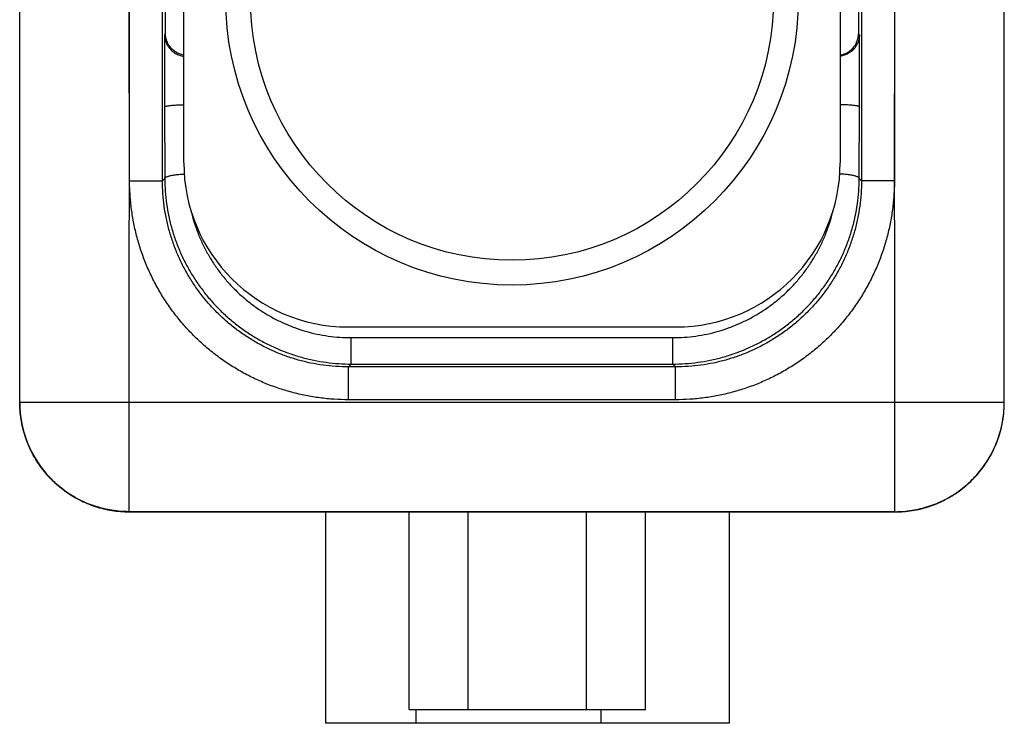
# Model space of a CAD drawing. Header units: inches. Extents: x 0.2 to 16.8, y 0.1 to 10.8.
# Tile 19 of 22: x 8.698 to 9.598, y 7.107 to 7.75. Entities that reach past the tile are written whole.
import ezdxf

# ---------------------------------------------------------------- set-up
doc = ezdxf.new("R2010")
doc.units = ezdxf.units.IN
doc.header["$LTSCALE"] = 0.935
doc.header["$MEASUREMENT"] = 0
doc.layers.get('0').update_dxf_attribs({"linetype": 'CONTINUOUS'})

msp = doc.modelspace()

# ---------------------------------------------------------------- linework, layer by layer
at = {"color": 7, "linetype": 'Continuous'}
for p, q in [((9.59847, 7.39999), (9.59847, 8.40808)), ((8.8317, 7.73657), (8.8317, 8.06068)), ((8.84847, 7.61892), (8.84847, 8.05892)), ((9.44847, 8.05892), (9.44847, 7.61892)), ((9.46523, 8.06068), (9.46523, 7.73657)), ((8.69847, 7.40012), (8.69847, 8.0533)), ((8.79886, 7.60241), (8.79899, 8.04401)), ((8.82898, 7.60241), (8.82898, 8.04401)), ((9.46795, 8.04401), (9.46795, 7.60241)), ((9.49795, 8.04401), (9.49808, 7.60241)), ((8.8317, 7.73657), (8.83083, 7.7357)), ((8.83083, 7.7357), (8.83083, 7.66986)), ((9.46611, 7.7357), (9.46523, 7.73657)), ((9.46611, 7.66986), (9.46611, 7.7357)), ((8.83083, 7.66986), (8.83107, 7.60449)), ((9.46587, 7.60449), (9.46611, 7.66986)), ((8.79899, 7.60241), (8.82898, 7.60241)), ((8.82898, 7.60241), (8.83107, 7.60449)), ((9.46587, 7.60449), (9.46795, 7.60241)), ((9.49795, 7.60241), (9.46795, 7.60241)), ((8.99847, 7.46892), (9.29847, 7.46892)), ((9.00159, 7.45914), (9.29535, 7.45914)), ((9.00159, 7.43506), (9.00159, 7.45914)), ((9.29535, 7.43506), (9.29535, 7.45914)), ((8.99896, 7.43243), (9.00159, 7.43506)), ((9.00159, 7.43506), (9.29535, 7.43506)), ((9.29535, 7.43506), (9.29798, 7.43243)), ((9.29798, 7.43243), (8.99896, 7.43243)), ((8.99896, 7.40244), (8.99896, 7.43243)), ((9.29798, 7.40244), (9.29798, 7.43243)), ((8.69847, 7.40019), (9.59847, 7.40019)), ((8.79847, 7.3001), (8.79847, 7.40019)), ((9.29798, 7.40244), (8.99896, 7.40244)), ((9.49847, 7.29999), (9.49847, 7.40019)), ((9.59581, 7.37706), (9.59732, 7.38488)), ((9.59731, 7.38483), (9.59779, 7.38833)), ((9.59369, 7.36943), (9.59582, 7.37711)), ((9.58768, 7.3548), (9.591, 7.36205)), ((9.59097, 7.362), (9.59371, 7.36949)), ((9.58383, 7.34788), (9.58771, 7.35485)), ((9.57943, 7.34129), (9.58386, 7.34793)), ((9.56916, 7.32925), (9.57457, 7.33511)), ((9.57453, 7.33507), (9.57947, 7.34134)), ((9.56334, 7.32387), (9.5692, 7.32929)), ((9.55052, 7.31459), (9.55715, 7.31901)), ((9.55711, 7.31898), (9.56338, 7.32391)), ((9.5364, 7.30746), (9.54365, 7.31077)), ((9.5436, 7.31074), (9.55056, 7.31462)), ((9.49847, 7.3002), (8.79847, 7.3002)), ((8.79847, 7.3001), (8.79847, 7.30009)), ((8.79847, 7.30009), (9.49847, 7.29999)), ((8.97797, 7.30007), (8.97797, 7.10692)), ((9.0545, 7.11942), (9.0545, 7.30005)), ((9.10849, 7.11942), (9.10849, 7.30005)), ((9.21645, 7.11942), (9.21645, 7.30003)), ((9.27043, 7.11942), (9.27043, 7.30002)), ((9.34697, 7.30001), (9.34697, 7.10692)), ((9.49847, 7.29999), (9.50576, 7.30025)), ((9.49847, 7.29999), (9.49847, 7.29999)), ((9.5057, 7.30025), (9.51362, 7.30114)), ((9.51357, 7.30113), (9.52139, 7.30265)), ((9.52134, 7.30263), (9.52902, 7.30476)), ((9.52896, 7.30475), (9.53645, 7.30748)), ((9.0545, 7.11942), (9.27043, 7.11942)), ((9.0606, 7.11942), (9.0606, 7.10692)), ((9.2296, 7.11942), (9.2296, 7.10692)), ((9.34697, 7.10692), (8.97797, 7.10692))]:
    msp.add_line(p, q, dxfattribs=at)
msp.add_lwpolyline([(8.69914, 7.38855), (8.69962, 7.38502), (8.70112, 7.37725), (8.70323, 7.36962), (8.70594, 7.36218), (8.70923, 7.35498), (8.71308, 7.34806), (8.71747, 7.34147), (8.72237, 7.33524), (8.72774, 7.32941), (8.73356, 7.32404), (8.73978, 7.31914), (8.74637, 7.31474), (8.75329, 7.31089), (8.76049, 7.30759), (8.76792, 7.30488), (8.77554, 7.30276), (8.78331, 7.30125), (8.79118, 7.30036), (8.79847, 7.30009)], dxfattribs=at)
for radius in [0.26173, 0.2391]:
    msp.add_circle((9.14847, 7.76892), radius, dxfattribs=at)
for centre, start, end in [((8.99847, 7.61892), 180, 270), ((9.29847, 7.61892), 270, 360)]:
    msp.add_arc(centre, 0.15, start, end, dxfattribs=at)
for points, knots in [([(8.79886, 7.60241), (8.79886, 7.65258), (8.79829, 7.75294), (8.79852, 7.90347), (8.79847, 8.00383), (8.79847, 8.054)], [0, 0, 0, 0, 0.1505329, 0.3010656, 0.4515984, 0.4515984, 0.4515984, 0.4515984]), ([(9.49808, 7.60241), (9.49808, 7.65258), (9.49865, 7.75294), (9.49842, 7.90347), (9.49847, 8.00383), (9.49847, 8.054)], [0, 0, 0, 0, 0.1505329, 0.3010656, 0.4515984, 0.4515984, 0.4515984, 0.4515984]), ([(8.83083, 7.7357), (8.83085, 7.73481), (8.831, 7.73304), (8.83159, 7.73045), (8.8325, 7.72802), (8.83368, 7.72578), (8.83508, 7.72378), (8.83664, 7.72203), (8.83832, 7.72053), (8.84008, 7.71927), (8.84188, 7.71824), (8.8437, 7.71743), (8.84552, 7.71681), (8.84711, 7.71643), (8.8481, 7.71628), (8.84847, 7.71623)], [0, 0, 0, 0, 0.0026708, 0.00531541, 0.00791705, 0.01044525, 0.01288724, 0.01522829, 0.01747461, 0.01962406, 0.02169587, 0.02368558, 0.02559483, 0.02746389, 0.0285852, 0.0285852, 0.0285852, 0.0285852]), ([(8.84847, 7.71723), (8.84839, 7.71725), (8.8477, 7.71737), (8.84639, 7.71769), (8.84457, 7.7183), (8.84275, 7.71911), (8.84095, 7.72014), (8.83919, 7.7214), (8.83752, 7.7229), (8.83595, 7.72465), (8.83455, 7.72665), (8.83337, 7.72889), (8.83246, 7.73133), (8.83187, 7.73391), (8.83172, 7.73568), (8.8317, 7.73657)], [0, 0, 0, 0, 0.00023912, 0.00210818, 0.00401743, 0.00600714, 0.00807895, 0.0102284, 0.01247472, 0.01481578, 0.01725777, 0.01978597, 0.02238761, 0.02503222, 0.02770302, 0.02770302, 0.02770302, 0.02770302]), ([(9.44847, 7.71723), (9.44855, 7.71725), (9.44924, 7.71737), (9.45055, 7.71769), (9.45237, 7.7183), (9.45419, 7.71911), (9.45599, 7.72014), (9.45775, 7.7214), (9.45942, 7.7229), (9.46099, 7.72465), (9.46239, 7.72665), (9.46357, 7.72889), (9.46448, 7.73133), (9.46506, 7.73391), (9.46522, 7.73568), (9.46523, 7.73657)], [0, 0, 0, 0, 0.00023912, 0.00210818, 0.00401743, 0.00600714, 0.00807895, 0.0102284, 0.01247472, 0.01481578, 0.01725777, 0.01978597, 0.02238761, 0.02503222, 0.02770302, 0.02770302, 0.02770302, 0.02770302]), ([(9.46611, 7.7357), (9.46609, 7.7348), (9.46593, 7.73301), (9.46534, 7.73041), (9.46441, 7.72795), (9.46321, 7.7257), (9.46179, 7.72369), (9.4602, 7.72193), (9.4585, 7.72043), (9.45672, 7.71918), (9.4549, 7.71816), (9.45307, 7.71736), (9.45124, 7.71676), (9.44971, 7.71641), (9.44879, 7.71627), (9.44847, 7.71622)], [0, 0, 0, 0, 0.00269639, 0.0053664, 0.00799219, 0.01054224, 0.01300373, 0.01536262, 0.01762486, 0.01978776, 0.02187167, 0.02387413, 0.02579257, 0.02762854, 0.02858507, 0.02858507, 0.02858507, 0.02858507]), ([(8.83083, 7.66986), (8.83085, 7.66996), (8.83107, 7.67017), (8.83156, 7.67038), (8.83231, 7.67061), (8.83332, 7.67083), (8.83458, 7.67104), (8.83607, 7.67123), (8.83778, 7.6714), (8.83966, 7.67155), (8.84171, 7.67168), (8.84388, 7.67178), (8.84614, 7.67186), (8.84769, 7.67189), (8.84847, 7.6719)], [0, 0, 0, 0, 0.0003077, 0.00083592, 0.00161673, 0.00265051, 0.00393595, 0.00544979, 0.00716311, 0.00906898, 0.01113276, 0.01331028, 0.01558533, 0.01793458, 0.01793458, 0.01793458, 0.01793458]), ([(9.46611, 7.66986), (9.46609, 7.66996), (9.46587, 7.67017), (9.46538, 7.67038), (9.46463, 7.67061), (9.46362, 7.67083), (9.46236, 7.67104), (9.46087, 7.67123), (9.45916, 7.6714), (9.45727, 7.67155), (9.45523, 7.67168), (9.45306, 7.67178), (9.45079, 7.67186), (9.44925, 7.67189), (9.44847, 7.6719)], [0, 0, 0, 0, 0.00030772, 0.00083597, 0.00161679, 0.00265053, 0.00393591, 0.00544973, 0.00716313, 0.00906912, 0.01113283, 0.01330991, 0.01558483, 0.01793458, 0.01793458, 0.01793458, 0.01793458]), ([(8.83107, 7.60449), (8.83108, 7.60466), (8.83125, 7.60505), (8.83176, 7.60552), (8.83252, 7.60598), (8.83353, 7.60641), (8.83479, 7.60682), (8.83628, 7.6072), (8.83798, 7.60754), (8.83986, 7.60784), (8.84191, 7.6081), (8.84408, 7.6083), (8.84635, 7.60845), (8.84795, 7.60851), (8.84879, 7.60854), (8.84884, 7.60854)], [0, 0, 0, 0, 0.00051985, 0.00118853, 0.00206466, 0.00316622, 0.0044926, 0.00603341, 0.00777206, 0.00968747, 0.01175511, 0.01394768, 0.01623573, 0.01858825, 0.01874638, 0.01874638, 0.01874638, 0.01874638]), ([(9.46587, 7.60449), (9.46585, 7.60466), (9.46569, 7.60505), (9.46518, 7.60552), (9.46442, 7.60598), (9.46341, 7.60641), (9.46215, 7.60682), (9.46066, 7.6072), (9.45896, 7.60754), (9.45708, 7.60784), (9.45503, 7.6081), (9.45286, 7.6083), (9.45059, 7.60845), (9.44899, 7.60851), (9.44815, 7.60854), (9.4481, 7.60854)], [0, 0, 0, 0, 0.00051985, 0.00118853, 0.00206466, 0.00316622, 0.0044926, 0.00603341, 0.00777206, 0.00968747, 0.01175511, 0.01394768, 0.01623573, 0.01858825, 0.01874638, 0.01874638, 0.01874638, 0.01874638]), ([(8.79847, 7.40019), (8.79847, 7.42266), (8.79852, 7.46759), (8.79829, 7.535), (8.79886, 7.57994), (8.79886, 7.60241)], [0, 0, 0, 0, 0.0674066, 0.1348131, 0.20222, 0.20222, 0.20222, 0.20222]), ([(8.99896, 7.40244), (8.9946, 7.40244), (8.98587, 7.40272), (8.97283, 7.404), (8.95989, 7.40614), (8.94712, 7.40912), (8.93458, 7.41293), (8.92232, 7.41755), (8.91039, 7.42296), (8.89883, 7.42914), (8.88771, 7.43606), (8.87707, 7.44369), (8.86694, 7.45201), (8.85738, 7.46097), (8.84844, 7.47053), (8.84014, 7.48066), (8.83251, 7.49131), (8.8256, 7.50244), (8.81942, 7.51401), (8.81402, 7.52595), (8.80943, 7.53819), (8.80565, 7.55067), (8.80269, 7.56337), (8.80055, 7.57625), (8.79934, 7.58929), (8.79886, 7.59802), (8.79886, 7.60241)], [0, 0, 0, 0, 0.0130709, 0.026171, 0.0392821, 0.0523869, 0.065482, 0.0785751, 0.0916696, 0.1047632, 0.117854, 0.1309437, 0.1440348, 0.1571268, 0.1702156, 0.1832982, 0.1963825, 0.2094804, 0.2225915, 0.2356902, 0.248752, 0.261783, 0.2748042, 0.2878407, 0.3009185, 0.3140643, 0.3140643, 0.3140643, 0.3140643]), ([(8.99896, 7.43243), (8.99509, 7.43243), (8.98735, 7.43269), (8.97579, 7.43388), (8.96434, 7.43586), (8.95305, 7.43861), (8.94198, 7.44212), (8.93118, 7.44638), (8.92069, 7.45137), (8.91056, 7.45706), (8.90085, 7.46343), (8.8916, 7.47045), (8.88284, 7.47808), (8.87463, 7.48629), (8.867, 7.49504), (8.85998, 7.5043), (8.85361, 7.51401), (8.84792, 7.52413), (8.84293, 7.53462), (8.83867, 7.54543), (8.83516, 7.5565), (8.83241, 7.56779), (8.83043, 7.57924), (8.82925, 7.59079), (8.82898, 7.59854), (8.82898, 7.60241)], [0, 0, 0, 0, 0.0116096, 0.0232185, 0.0348268, 0.0464343, 0.0580412, 0.0696476, 0.0812534, 0.0928589, 0.104464, 0.1160688, 0.1276735, 0.1392782, 0.1508829, 0.1624877, 0.1740928, 0.1856983, 0.1973041, 0.2089104, 0.2205173, 0.2321249, 0.2437332, 0.255342, 0.2669517, 0.2669517, 0.2669517, 0.2669517]), ([(8.83107, 7.60449), (8.83108, 7.6006), (8.83138, 7.59282), (8.83262, 7.58122), (8.83466, 7.56972), (8.83749, 7.55839), (8.84109, 7.54729), (8.84544, 7.53647), (8.85052, 7.52597), (8.85631, 7.51586), (8.86276, 7.50617), (8.86986, 7.49696), (8.87757, 7.48826), (8.88584, 7.4801), (8.89464, 7.47254), (8.90393, 7.46559), (8.91365, 7.45929), (8.92378, 7.45368), (8.93425, 7.44876), (8.94502, 7.44457), (8.95604, 7.44112), (8.96725, 7.43842), (8.97862, 7.43648), (8.99008, 7.43532), (8.99775, 7.43506), (9.00159, 7.43506)], [0, 0, 0, 0, 0.0116634, 0.0233304, 0.0349979, 0.0466641, 0.0583275, 0.0699854, 0.0816356, 0.0932765, 0.1049081, 0.1165307, 0.1281445, 0.1397501, 0.1513473, 0.1629359, 0.1745152, 0.1860844, 0.1976431, 0.209191, 0.2207282, 0.2322555, 0.2437741, 0.255285, 0.2667893, 0.2667893, 0.2667893, 0.2667893]), ([(9.29535, 7.43506), (9.29919, 7.43506), (9.30686, 7.43532), (9.31832, 7.43648), (9.32969, 7.43842), (9.3409, 7.44112), (9.35192, 7.44457), (9.36269, 7.44876), (9.37316, 7.45368), (9.38328, 7.45929), (9.39301, 7.46559), (9.4023, 7.47254), (9.4111, 7.4801), (9.41937, 7.48825), (9.42708, 7.49696), (9.43417, 7.50617), (9.44063, 7.51586), (9.44641, 7.52597), (9.4515, 7.53647), (9.45585, 7.54729), (9.45945, 7.55839), (9.46228, 7.56972), (9.46432, 7.58122), (9.46556, 7.59282), (9.46586, 7.6006), (9.46587, 7.60449)], [0, 0, 0, 0, 0.0115043, 0.0230153, 0.0345338, 0.0460611, 0.0575984, 0.0691463, 0.080705, 0.0922742, 0.1038534, 0.1154419, 0.127039, 0.1386444, 0.1502581, 0.1618807, 0.1735124, 0.1851534, 0.1968036, 0.2084616, 0.2201249, 0.2317912, 0.2434587, 0.2551257, 0.2667893, 0.2667893, 0.2667893, 0.2667893]), ([(9.46795, 7.60241), (9.46795, 7.59854), (9.46769, 7.59079), (9.4665, 7.57924), (9.46453, 7.56779), (9.46178, 7.5565), (9.45827, 7.54543), (9.45401, 7.53462), (9.44902, 7.52413), (9.44333, 7.51401), (9.43696, 7.5043), (9.42994, 7.49504), (9.42231, 7.48629), (9.41409, 7.47808), (9.40534, 7.47045), (9.39609, 7.46343), (9.38638, 7.45706), (9.37625, 7.45137), (9.36576, 7.44638), (9.35496, 7.44212), (9.34388, 7.43861), (9.3326, 7.43586), (9.32115, 7.43388), (9.30959, 7.43269), (9.30185, 7.43243), (9.29798, 7.43243)], [0, 0, 0, 0, 0.0116097, 0.0232185, 0.0348268, 0.0464343, 0.0580412, 0.0696476, 0.0812534, 0.0928589, 0.104464, 0.1160688, 0.1276735, 0.1392782, 0.1508829, 0.1624877, 0.1740928, 0.1856983, 0.1973041, 0.2089104, 0.2205173, 0.2321249, 0.2437331, 0.2553421, 0.2669517, 0.2669517, 0.2669517, 0.2669517]), ([(9.49808, 7.60241), (9.49808, 7.59802), (9.4976, 7.58929), (9.49639, 7.57625), (9.49424, 7.56337), (9.49129, 7.55067), (9.48751, 7.53819), (9.48291, 7.52595), (9.47752, 7.51401), (9.47134, 7.50244), (9.46443, 7.49131), (9.4568, 7.48066), (9.4485, 7.47053), (9.43955, 7.46097), (9.43, 7.45201), (9.41987, 7.44369), (9.40923, 7.43606), (9.3981, 7.42914), (9.38655, 7.42296), (9.37462, 7.41755), (9.36236, 7.41293), (9.34981, 7.40912), (9.33704, 7.40614), (9.3241, 7.404), (9.31106, 7.40272), (9.30234, 7.40244), (9.29798, 7.40244)], [0, 0, 0, 0, 0.0131459, 0.0262236, 0.0392601, 0.0522813, 0.0653124, 0.0783741, 0.0914728, 0.1045839, 0.1176818, 0.130766, 0.1438487, 0.1569375, 0.1700295, 0.1831205, 0.1962102, 0.209301, 0.2223946, 0.2354891, 0.2485822, 0.2616773, 0.2747821, 0.2878932, 0.3009933, 0.3140643, 0.3140643, 0.3140643, 0.3140643]), ([(9.49847, 7.40019), (9.49847, 7.42266), (9.49842, 7.46759), (9.49865, 7.535), (9.49808, 7.57994), (9.49808, 7.60241)], [0, 0, 0, 0, 0.0674066, 0.1348131, 0.20222, 0.20222, 0.20222, 0.20222]), ([(8.85494, 7.57534), (8.85566, 7.57225), (8.8574, 7.5657), (8.86075, 7.55589), (8.86495, 7.54596), (8.86984, 7.53637), (8.87541, 7.52716), (8.88162, 7.51838), (8.88844, 7.51008), (8.89582, 7.50229), (8.90372, 7.49505), (8.91211, 7.4884), (8.92094, 7.48237), (8.93016, 7.47699), (8.93972, 7.47228), (8.94959, 7.46826), (8.9597, 7.46495), (8.97, 7.46236), (8.98045, 7.4605), (8.991, 7.45938), (8.99806, 7.45914), (9.00159, 7.45914)], [0, 0, 0, 0, 0.0095262, 0.0203017, 0.0310681, 0.0418294, 0.0525847, 0.0633298, 0.0740629, 0.0847837, 0.0954923, 0.1061878, 0.1168694, 0.1275373, 0.1381915, 0.1488324, 0.1594613, 0.1700781, 0.180685, 0.1912852, 0.2018633, 0.2018633, 0.2018633, 0.2018633]), ([(9.29535, 7.45914), (9.29888, 7.45914), (9.30594, 7.45938), (9.31648, 7.4605), (9.32694, 7.46236), (9.33724, 7.46495), (9.34735, 7.46826), (9.35721, 7.47228), (9.36678, 7.47699), (9.376, 7.48237), (9.38483, 7.4884), (9.39322, 7.49505), (9.40112, 7.50229), (9.4085, 7.51008), (9.41532, 7.51838), (9.42153, 7.52716), (9.42709, 7.53637), (9.43199, 7.54596), (9.43619, 7.55589), (9.43953, 7.5657), (9.44128, 7.57225), (9.442, 7.57534)], [0, 0, 0, 0, 0.0105781, 0.0211784, 0.0317853, 0.0424021, 0.0530312, 0.0636722, 0.0743265, 0.0849945, 0.0956762, 0.1063716, 0.1170803, 0.1278011, 0.1385341, 0.1492793, 0.1600345, 0.1707957, 0.181562, 0.1923375, 0.201863, 0.201863, 0.201863, 0.201863]), ([(8.79847, 7.3002), (8.79585, 7.3002), (8.79061, 7.30041), (8.78281, 7.30133), (8.7751, 7.30286), (8.76754, 7.305), (8.76016, 7.30772), (8.75302, 7.31101), (8.74617, 7.31485), (8.73963, 7.31921), (8.73346, 7.32408), (8.72769, 7.32941), (8.72235, 7.33518), (8.71748, 7.34136), (8.71312, 7.34789), (8.70928, 7.35475), (8.70599, 7.36188), (8.70327, 7.36926), (8.70113, 7.37682), (8.6996, 7.38453), (8.69867, 7.39233), (8.69847, 7.39757), (8.69847, 7.40019)], [0, 0, 0, 0, 0.007852, 0.0157039, 0.0235558, 0.0314077, 0.0392595, 0.0471113, 0.054963, 0.0628145, 0.0706661, 0.0785175, 0.0863688, 0.09422, 0.1020711, 0.1099222, 0.1177732, 0.1256241, 0.1334749, 0.1413258, 0.1491765, 0.1570273, 0.1570273, 0.1570273, 0.1570273]), ([(8.69847, 7.40012), (8.69847, 7.3975), (8.69862, 7.39364), (8.699, 7.38979), (8.69914, 7.38855)], [0, 0, 0, 0, 0.00785298, 0.01159447, 0.01159447, 0.01159447, 0.01159447]), ([(9.49847, 7.3002), (9.50109, 7.3002), (9.50632, 7.30041), (9.51413, 7.30133), (9.52184, 7.30286), (9.5294, 7.305), (9.53678, 7.30772), (9.54391, 7.31101), (9.55077, 7.31485), (9.55731, 7.31921), (9.56348, 7.32408), (9.56925, 7.32941), (9.57459, 7.33518), (9.57945, 7.34136), (9.58382, 7.34789), (9.58766, 7.35475), (9.59095, 7.36188), (9.59367, 7.36926), (9.59581, 7.37682), (9.59734, 7.38453), (9.59826, 7.39233), (9.59847, 7.39757), (9.59847, 7.40019)], [0, 0, 0, 0, 0.007852, 0.0157039, 0.0235558, 0.0314077, 0.0392595, 0.0471113, 0.054963, 0.0628145, 0.0706661, 0.0785175, 0.0863688, 0.09422, 0.1020711, 0.1099222, 0.1177732, 0.1256241, 0.1334749, 0.1413258, 0.1491765, 0.1570273, 0.1570273, 0.1570273, 0.1570273]), ([(9.59779, 7.38833), (9.59794, 7.3896), (9.59832, 7.39347), (9.59847, 7.39737), (9.59847, 7.39999)], [0, 0, 0, 0, 0.00382789, 0.0116814, 0.0116814, 0.0116814, 0.0116814]), ([(8.69914, 7.38855), (8.6993, 7.38719), (8.69984, 7.38323), (8.70113, 7.37675), (8.70327, 7.36918), (8.70599, 7.36181), (8.70928, 7.35467), (8.71312, 7.34781), (8.71749, 7.34127), (8.72235, 7.3351), (8.72769, 7.32932), (8.73346, 7.32399), (8.73963, 7.31912), (8.74617, 7.31475), (8.75303, 7.31091), (8.76016, 7.30762), (8.76754, 7.3049), (8.7751, 7.30276), (8.78281, 7.30123), (8.79062, 7.3003), (8.79585, 7.3001), (8.79847, 7.3001)], [0, 0, 0, 0, 0.0041131, 0.0119664, 0.0198197, 0.0276731, 0.0355265, 0.0433799, 0.0512333, 0.0590866, 0.0669398, 0.0747928, 0.0826457, 0.0904984, 0.098351, 0.1062033, 0.1140554, 0.1219073, 0.129759, 0.1376104, 0.1454615, 0.1454615, 0.1454615, 0.1454615]), ([(9.49847, 7.29999), (9.50109, 7.29999), (9.50632, 7.30019), (9.51413, 7.30112), (9.52184, 7.30265), (9.5294, 7.30478), (9.53678, 7.3075), (9.54391, 7.31079), (9.55077, 7.31463), (9.55731, 7.319), (9.56348, 7.32386), (9.56925, 7.3292), (9.57459, 7.33497), (9.57945, 7.34114), (9.58382, 7.34768), (9.58766, 7.35454), (9.59095, 7.36167), (9.59367, 7.36905), (9.59581, 7.37661), (9.59709, 7.38307), (9.59763, 7.387), (9.59779, 7.38833)], [0, 0, 0, 0, 0.0078517, 0.0157034, 0.023555, 0.0314064, 0.0392578, 0.0471092, 0.0549606, 0.0628121, 0.0706636, 0.0785152, 0.086367, 0.0942189, 0.102071, 0.1099233, 0.1177758, 0.1256285, 0.1334814, 0.1413345, 0.1453615, 0.1453615, 0.1453615, 0.1453615])]:
    msp.add_open_spline(points, degree=3, knots=knots, dxfattribs=at)

doc.saveas('drawing.dxf')
